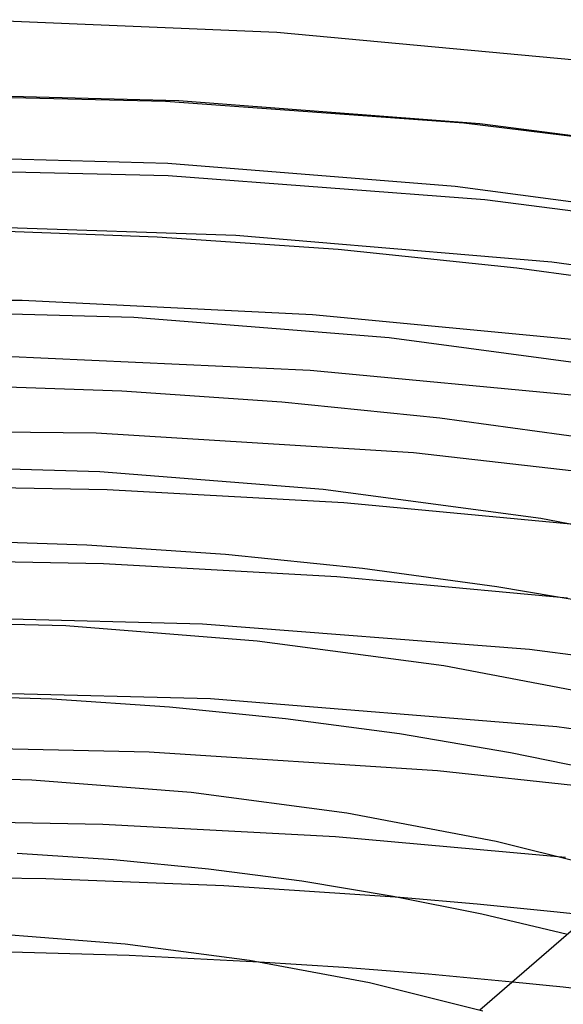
# Model space of a CAD drawing. Header units: millimetres. Extents: x -221 to 221, y -112 to 248.
# Tile 49 of 79: x 8 to 38, y 194 to 248. Entities that reach past the tile are written whole.
import ezdxf

# ---------------------------------------------------------------- set-up
doc = ezdxf.new("R2010")
doc.units = ezdxf.units.MM
doc.layers.add('HIDDEN', color=7, linetype='Continuous')
doc.layers.add('THICK', color=7, linetype='Continuous')

msp = doc.modelspace()

# ---------------------------------------------------------------- linework, layer by layer
at = {"layer": 'HIDDEN'}
for p, q in [((16.243, 239.088), (-1.067, 239.485)), ((33.344, 237.794), (16.243, 239.088)), ((50.006, 235.628), (33.344, 237.794)), ((19.894, 235.864), (2.584, 236.438)), ((36.967, 234.417), (19.894, 235.864)), ((53.586, 232.121), (36.967, 234.417)), ((23.905, 228.576), (7.395, 229.328)), ((40.161, 227.039), (23.905, 228.576)), ((12.939, 222.128), (0.061, 222.368)), ((25.734, 221.417), (12.939, 222.128)), ((38.376, 220.238), (25.734, 221.417)), ((18.522, 210.838), (-0.455, 211.328)), ((37.241, 209.328), (18.522, 210.838)), ((55.428, 206.833), (37.241, 209.328)), ((12.712, 204.061), (0.067, 204.288)), ((25.278, 203.385), (12.712, 204.061)), ((37.703, 202.266), (25.278, 203.385)), ((32.934, 199.747), (28.776, 200.105)), ((37.07, 199.342), (32.934, 199.747)), ((41.174, 198.891), (37.07, 199.342)), ((14.129, 196.971), (7.069, 197.179)), ((21.162, 196.625), (14.129, 196.971)), ((35.754, 195.456), (34.843, 195.547)), ((36.664, 195.363), (35.754, 195.456)), ((37.572, 195.267), (36.664, 195.363)), ((38.478, 195.17), (37.572, 195.267))]:
    msp.add_line(p, q, dxfattribs=at)
at = {"layer": 'THICK'}
for p, q in [((22.105, 246.826), (5.713, 247.514)), ((38.248, 245.337), (22.105, 246.826)), ((16.808, 243.132), (0.333, 243.563)), ((16.089, 243.101), (-0.205, 243.487)), ((32.208, 241.928), (16.089, 243.101)), ((33.083, 241.882), (16.808, 243.132)), ((47.97, 239.987), (32.208, 241.928)), ((48.957, 239.835), (33.083, 241.882)), ((16.219, 239.753), (0.496, 240.187)), ((31.74, 238.51), (16.219, 239.753)), ((46.859, 236.48), (31.74, 238.51)), ((15.64, 235.778), (5.771, 236.132)), ((25.426, 235.101), (15.64, 235.778)), ((35.078, 234.104), (25.426, 235.101)), ((44.547, 232.798), (35.078, 234.104)), ((8.351, 232.344), (-7.423, 232.365)), ((24.036, 231.584), (8.351, 232.344)), ((14.381, 231.429), (0.409, 231.812)), ((28.176, 230.326), (14.381, 231.429)), ((39.471, 230.099), (24.036, 231.584)), ((41.615, 228.526), (28.176, 230.326)), ((13.742, 227.457), (5.029, 227.765)), ((22.384, 226.864), (13.742, 227.457)), ((30.909, 225.992), (22.384, 226.864)), ((39.274, 224.847), (30.909, 225.992)), ((12.352, 225.184), (-4.941, 225.372)), ((29.493, 224.123), (12.352, 225.184)), ((46.273, 222.21), (29.493, 224.123)), ((12.544, 223.104), (0.321, 223.437)), ((24.613, 222.143), (12.544, 223.104)), ((36.372, 220.572), (24.613, 222.143)), ((47.671, 218.422), (36.372, 220.572)), ((11.849, 219.135), (4.291, 219.398)), ((19.345, 218.627), (11.849, 219.135)), ((26.742, 217.879), (19.345, 218.627)), ((12.748, 218.133), (0.055, 218.368)), ((25.357, 217.434), (12.748, 218.133)), ((34.003, 216.895), (26.742, 217.879)), ((37.813, 216.276), (25.357, 217.434)), ((41.087, 215.685), (34.003, 216.895)), ((18.09, 214.866), (0.206, 215.328)), ((10.706, 214.78), (0.233, 215.063)), ((35.762, 213.507), (18.09, 214.866)), ((21.049, 213.96), (10.706, 214.78)), ((31.128, 212.618), (21.049, 213.96)), ((53.005, 211.276), (35.762, 213.507)), ((40.816, 210.78), (31.128, 212.618)), ((9.962, 210.813), (3.562, 211.031)), ((16.311, 210.39), (9.962, 210.813)), ((22.579, 209.765), (16.311, 210.39)), ((28.733, 208.943), (22.579, 209.765)), ((34.741, 207.931), (28.733, 208.943)), ((15.219, 207.966), (-0.49, 208.288)), ((30.792, 206.96), (15.219, 207.966)), ((40.572, 206.737), (34.741, 207.931)), ((46.087, 205.284), (30.792, 206.96)), ((8.869, 206.455), (0.145, 206.688)), ((17.485, 205.776), (8.869, 206.455)), ((25.884, 204.663), (17.485, 205.776)), ((33.961, 203.138), (25.884, 204.663)), ((41.614, 201.232), (33.961, 203.138)), ((13.283, 202.151), (8.082, 202.49)), ((18.42, 201.65), (13.283, 202.151)), ((23.466, 200.989), (18.42, 201.65)), ((9.634, 201.121), (0.003, 201.249)), ((19.24, 200.739), (9.634, 201.121)), ((28.397, 200.174), (23.466, 200.989)), ((28.776, 200.105), (19.24, 200.739)), ((33.188, 199.213), (28.397, 200.174)), ((39.762, 199.807), (33.082, 194.022)), ((37.807, 198.114), (33.188, 199.213)), ((13.922, 197.593), (7.032, 198.13)), ((20.642, 196.709), (13.922, 197.593)), ((27.108, 195.496), (20.642, 196.709)), ((23.451, 196.482), (21.162, 196.625)), ((25.737, 196.324), (23.451, 196.482)), ((28.021, 196.152), (25.737, 196.324)), ((30.301, 195.965), (28.021, 196.152)), ((32.576, 195.763), (30.301, 195.965)), ((34.843, 195.547), (32.576, 195.763)), ((33.239, 193.978), (27.108, 195.496))]:
    msp.add_line(p, q, dxfattribs=at)

doc.saveas('drawing.dxf')
